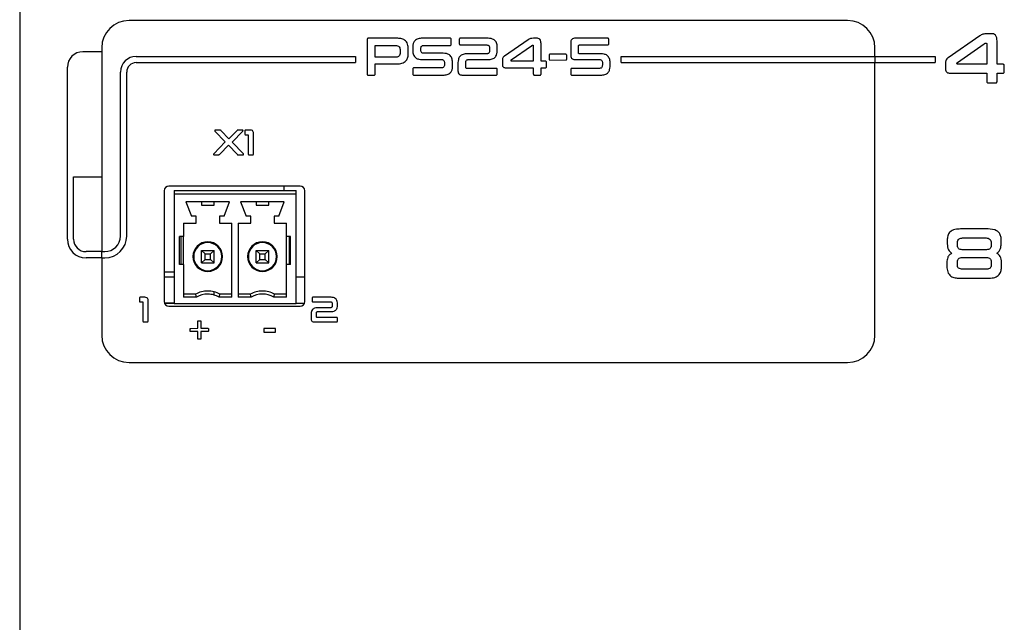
# Model space of a CAD drawing. Header units: millimetres. Extents: x -2 to 680, y -14 to 429.
# Tile 11 of 13: x 493 to 556, y 267 to 306. Entities that reach past the tile are written whole.
import ezdxf

# ---------------------------------------------------------------- set-up
doc = ezdxf.new("R2010")
doc.units = ezdxf.units.MM

msp = doc.modelspace()

# ---------------------------------------------------------------- linework, layer by layer
at = {"color": 7, "linetype": 'Continuous', "lineweight": 25}
for p, q in [((493.1783, 375.0476), (493.1783, 263.2476)), ((546.1802, 305.6476), (500.1802, 305.6476)), ((517.3275, 304.5107), (515.5209, 304.5112)), ((520.7242, 304.5107), (518.9448, 304.5112)), ((523.1632, 304.5107), (521.397, 304.5112)), ((526.2647, 304.5107), (526.068, 304.5112)), ((530.815, 304.5107), (528.7686, 304.5112)), ((554.6494, 304.6629), (552.6193, 303.2618)), ((555.3601, 304.7985), (555.098, 304.7991)), ((498.4302, 303.8976), (498.4302, 290.8476)), ((515.4186, 304.4106), (515.4191, 302.2231)), ((515.9385, 303.2973), (515.9385, 304.0065)), ((515.9818, 304.0477), (517.2237, 304.0482)), ((518.3445, 303.9655), (518.3449, 303.7148)), ((518.8644, 303.7384), (518.8644, 303.8557)), ((519.0414, 304.0477), (520.7246, 304.0482)), ((520.7991, 304.1212), (520.7993, 304.4379)), ((521.3234, 304.4397), (521.3236, 304.1508)), ((521.3968, 304.0789), (523.0834, 304.0793)), ((523.2595, 303.8731), (523.26, 303.7177)), ((523.7536, 303.7175), (523.7541, 303.9708)), ((525.7316, 304.4091), (524.2091, 303.3583)), ((524.6524, 303.1368), (525.9403, 304.0317)), ((526.0142, 304.0584), (526.0345, 304.0589)), ((526.0609, 304.0215), (526.0614, 303.0454)), ((526.5555, 303.0454), (526.5555, 304.1643)), ((528.4576, 304.235), (528.4581, 303.4187)), ((528.9522, 303.5911), (528.9522, 304.0034)), ((529.0184, 304.0789), (530.8152, 304.0793)), ((530.8884, 304.1504), (530.8887, 304.4398)), ((547.9302, 303.3476), (547.9302, 303.8976)), ((553.2104, 302.9665), (554.9277, 304.1597)), ((555.0262, 304.1954), (555.0532, 304.196)), ((555.0884, 304.1461), (555.0891, 302.8446)), ((555.7479, 302.8446), (555.7479, 304.3366)), ((498.4302, 303.6476), (497.2302, 303.6476)), ((500.6302, 303.3476), (514.6802, 303.3476)), ((514.6802, 303.3476), (514.6802, 302.9476)), ((517.2234, 303.2973), (515.9385, 303.2973)), ((517.5352, 303.7384), (517.5357, 303.6067)), ((518.0546, 303.5541), (518.0551, 303.8118)), ((520.2942, 303.5463), (519.0385, 303.5463)), ((523.0864, 303.5147), (521.8209, 303.5152)), ((527.0671, 303.4203), (527.0672, 303.178)), ((528.1395, 303.4806), (527.1277, 303.4811)), ((528.1999, 303.1777), (528.2001, 303.4205)), ((530.3913, 303.5147), (529.0189, 303.5152)), ((531.6802, 303.3476), (547.9302, 303.3476)), ((531.6802, 302.9476), (531.6802, 303.3476)), ((547.9302, 303.3476), (547.9302, 302.9476)), ((547.9302, 303.3476), (551.7802, 303.3476)), ((551.7802, 303.3476), (551.7802, 302.9476)), ((496.2302, 291.6476), (496.2302, 302.6476)), ((500.6302, 302.9476), (514.6802, 302.9476)), ((515.9385, 302.2229), (515.9385, 302.8654)), ((515.9385, 302.8654), (517.3277, 302.8654)), ((520.1906, 302.6125), (518.4264, 302.6125)), ((518.9378, 303.1451), (520.1941, 303.1456)), ((520.3677, 302.95), (520.3682, 302.8076)), ((520.8871, 302.6957), (520.8876, 302.9748)), ((521.2363, 302.9481), (521.2368, 302.4255)), ((521.7309, 302.6539), (521.7309, 302.9483)), ((523.6739, 302.5814), (521.7975, 302.5814)), ((521.9041, 303.1451), (523.17, 303.1456)), ((524.0776, 303.0823), (524.078, 302.8256)), ((524.293, 302.6188), (526.0614, 302.6193)), ((524.6325, 303.0687), (524.6326, 303.0692)), ((524.6326, 303.0692), (524.6326, 303.0896)), ((526.0614, 303.0454), (524.6595, 303.0454)), ((526.0614, 302.6193), (526.0614, 302.2218)), ((526.555, 302.2215), (526.5555, 302.6193)), ((526.8308, 303.0454), (526.5555, 303.0454)), ((526.5555, 302.6193), (526.8312, 302.6193)), ((526.9047, 302.6932), (526.9051, 302.9676)), ((527.1274, 303.1169), (528.1396, 303.1173)), ((530.3043, 302.5814), (528.5382, 302.5814)), ((528.7684, 303.1451), (530.3081, 303.1456)), ((530.4808, 302.9515), (530.4813, 302.7787)), ((530.975, 302.685), (530.9754, 302.9517)), ((531.6802, 302.9476), (547.9302, 302.9476)), ((547.9302, 285.4976), (547.9302, 302.9476)), ((547.9302, 302.9476), (551.7802, 302.9476)), ((552.444, 302.8939), (552.4445, 302.5516)), ((553.1839, 302.8758), (553.1841, 302.8764)), ((553.1841, 302.8764), (553.1841, 302.9036)), ((555.0891, 302.8446), (553.2199, 302.8446)), ((556.1149, 302.8446), (555.7479, 302.8446)), ((556.2135, 302.3751), (556.2141, 302.7409)), ((499.6302, 291.8476), (499.6302, 302.3476)), ((500.0302, 291.8476), (500.0302, 302.3476)), ((515.4969, 302.149), (515.8638, 302.1495)), ((518.3479, 302.5391), (518.3483, 302.2228)), ((518.4262, 302.1495), (520.2878, 302.1495)), ((521.5471, 302.1495), (523.674, 302.1495)), ((523.7507, 302.2205), (523.7508, 302.51)), ((526.1377, 302.149), (526.4821, 302.1495)), ((528.461, 302.5099), (528.4614, 302.2209)), ((528.5379, 302.1495), (530.3847, 302.1495)), ((552.7312, 302.2759), (555.0891, 302.2766)), ((555.0891, 302.2766), (555.0891, 301.7465)), ((555.7472, 301.7461), (555.7479, 302.2766)), ((555.7479, 302.2766), (556.1154, 302.2766)), ((555.1909, 301.6495), (555.65, 301.6502)), ((505.6735, 298.5647), (506.3392, 297.8766)), ((506.0029, 298.623), (505.696, 298.6233)), ((506.5633, 298.0701), (506.0747, 298.5919)), ((507.0807, 298.5919), (506.5633, 298.0701)), ((506.7784, 297.8654), (507.4665, 298.5649)), ((507.4438, 298.623), (507.1527, 298.6233)), ((507.5868, 298.5757), (507.5871, 298.383)), ((507.6384, 298.3351), (507.7664, 298.3354)), ((507.9367, 298.623), (507.6386, 298.6233)), ((507.8131, 298.2874), (507.8134, 297.0988)), ((508.1429, 297.0985), (508.1429, 298.4393)), ((506.3392, 297.8766), (505.6018, 297.1073)), ((505.987, 297.0803), (506.5431, 297.6629)), ((506.5431, 297.6629), (507.0967, 297.0804)), ((507.4976, 297.1072), (506.7784, 297.8654)), ((505.622, 297.0485), (505.9134, 297.0489)), ((507.1682, 297.0485), (507.4754, 297.0489)), ((507.8627, 297.0485), (508.0935, 297.0489)), ((496.6302, 291.6476), (496.6302, 295.6476)), ((496.6302, 295.6476), (498.4302, 295.6476)), ((511.1302, 295.0476), (502.7302, 295.0476)), ((510.0783, 295.0476), (510.0783, 294.768)), ((502.4302, 294.7476), (502.4302, 287.6476)), ((503.0683, 294.768), (510.8683, 294.768)), ((503.0683, 294.768), (503.0683, 294.528)), ((503.0683, 294.528), (503.0683, 287.528)), ((510.8683, 294.528), (503.0683, 294.528)), ((510.8683, 294.528), (510.8683, 294.768)), ((510.8683, 287.528), (510.8683, 294.528)), ((511.4302, 287.6476), (511.4302, 294.7476)), ((506.6183, 294.028), (503.8183, 294.028)), ((503.8183, 294.028), (504.1683, 293.128)), ((504.8183, 294.028), (504.8183, 293.828)), ((504.8183, 293.828), (505.6183, 293.828)), ((505.6183, 293.828), (505.6183, 294.028)), ((506.2683, 293.128), (506.6183, 294.028)), ((510.1183, 294.028), (507.3183, 294.028)), ((507.3183, 294.028), (507.6683, 293.128)), ((508.3183, 294.028), (508.3183, 293.828)), ((508.3183, 293.828), (509.1183, 293.828)), ((509.1183, 293.828), (509.1183, 294.028)), ((509.7683, 293.128), (510.1183, 294.028)), ((504.4683, 293.128), (504.1683, 293.128)), ((504.4683, 292.678), (504.4683, 293.128)), ((505.9683, 293.128), (505.9683, 292.678)), ((506.2683, 293.128), (505.9683, 293.128)), ((507.9683, 293.128), (507.6683, 293.128)), ((507.9683, 292.678), (507.9683, 293.128)), ((509.4683, 293.128), (509.4683, 292.678)), ((509.7683, 293.128), (509.4683, 293.128)), ((503.6683, 292.678), (504.4683, 292.678)), ((503.6683, 292.678), (503.6683, 291.828)), ((505.9683, 292.678), (506.7683, 292.678)), ((506.7683, 287.928), (506.7683, 292.678)), ((507.1683, 292.678), (507.9683, 292.678)), ((507.1683, 292.678), (507.1683, 287.928)), ((509.4683, 292.678), (510.2683, 292.678)), ((510.2683, 291.828), (510.2683, 292.678)), ((555.1721, 292.2985), (553.4154, 292.2991)), ((503.6683, 291.828), (503.4183, 291.828)), ((503.4183, 290.028), (503.4183, 291.828)), ((503.4993, 291.828), (503.4993, 290.028)), ((503.6683, 290.028), (503.6683, 291.828)), ((510.5183, 291.828), (510.2683, 291.828)), ((510.2683, 290.028), (510.2683, 291.828)), ((510.4372, 291.828), (510.4372, 290.028)), ((510.5183, 290.028), (510.5183, 291.828)), ((552.5607, 291.5676), (552.5613, 291.3429)), ((553.2163, 291.2486), (553.2168, 291.4227)), ((553.5431, 291.7226), (555.0442, 291.7233)), ((555.3705, 291.4224), (555.3708, 291.2489)), ((556.0157, 291.3426), (556.0162, 291.5683)), ((498.4302, 290.8476), (497.4302, 290.8476)), ((498.4302, 290.8476), (498.6302, 290.8476)), ((498.4302, 290.4476), (498.4302, 290.8476)), ((504.8183, 290.128), (504.8183, 290.928)), ((504.8183, 290.928), (505.0433, 290.703)), ((504.8183, 290.928), (505.6183, 290.928)), ((505.0433, 290.353), (505.0433, 290.703)), ((505.0433, 290.703), (505.3933, 290.703)), ((505.3933, 290.703), (505.6183, 290.928)), ((505.3933, 290.353), (505.3933, 290.703)), ((505.6183, 290.128), (505.6183, 290.928)), ((508.3183, 290.128), (508.3183, 290.928)), ((508.3183, 290.928), (508.5433, 290.703)), ((508.3183, 290.928), (509.1183, 290.928)), ((508.5433, 290.353), (508.5433, 290.703)), ((508.5433, 290.703), (508.8933, 290.703)), ((508.8933, 290.703), (509.1183, 290.928)), ((508.8933, 290.353), (508.8933, 290.703)), ((509.1183, 290.128), (509.1183, 290.928)), ((554.995, 290.9665), (553.592, 290.9672)), ((498.4302, 290.4476), (497.4302, 290.4476)), ((498.4302, 290.4476), (498.4302, 285.4976)), ((498.4302, 290.4476), (498.6302, 290.4476)), ((503.6683, 290.028), (503.4183, 290.028)), ((503.6683, 290.028), (503.6683, 287.928)), ((504.3183, 290.528), (504.2683, 290.528)), ((505.0433, 290.353), (504.8183, 290.128)), ((504.8183, 290.128), (505.6183, 290.128)), ((505.0433, 290.353), (505.3933, 290.353)), ((505.6183, 290.128), (505.3933, 290.353)), ((506.1683, 290.528), (506.1183, 290.528)), ((507.8183, 290.528), (507.7683, 290.528)), ((508.5433, 290.353), (508.3183, 290.128)), ((508.3183, 290.128), (509.1183, 290.128)), ((508.5433, 290.353), (508.8933, 290.353)), ((509.1183, 290.128), (508.8933, 290.353)), ((509.6183, 290.528), (509.6683, 290.528)), ((510.5183, 290.028), (510.2683, 290.028)), ((510.2683, 287.928), (510.2683, 290.028)), ((552.5386, 290.1715), (552.5389, 289.9105)), ((553.2124, 290.0003), (553.2124, 290.1986)), ((553.5917, 290.4815), (554.9956, 290.4821)), ((555.3789, 290.1981), (555.3796, 290.0005)), ((556.0378, 289.9102), (556.0384, 290.1716)), ((503.0683, 289.528), (502.4302, 289.528)), ((555.0482, 289.726), (553.539, 289.726)), ((503.0683, 289.208), (502.4302, 289.208)), ((511.4302, 289.208), (510.8683, 289.208)), ((553.3356, 289.1502), (555.2516, 289.1502)), ((504.4437, 288.128), (503.6683, 288.128)), ((506.7683, 288.128), (505.9929, 288.128)), ((507.9437, 288.128), (507.1683, 288.128)), ((510.2683, 288.128), (509.4929, 288.128)), ((500.8408, 287.8757), (500.841, 287.683)), ((500.8923, 287.6351), (501.0203, 287.6354)), ((501.1906, 287.923), (500.8926, 287.9233)), ((501.0671, 287.5874), (501.0674, 286.3988)), ((501.3968, 286.3985), (501.3968, 287.7393)), ((503.0683, 287.558), (502.4439, 287.558)), ((503.0683, 287.528), (502.4551, 287.528)), ((503.0683, 287.528), (510.8683, 287.528)), ((504.4972, 287.9281), (503.6683, 287.9281)), ((506.7683, 287.928), (505.9394, 287.928)), ((507.9972, 287.928), (507.1683, 287.928)), ((510.2683, 287.928), (509.4394, 287.928)), ((511.4054, 287.528), (510.8683, 287.528)), ((511.8988, 287.8757), (511.899, 287.683)), ((511.9478, 287.6351), (513.0722, 287.6354)), ((513.1254, 287.923), (511.948, 287.9233)), ((513.1896, 287.4979), (513.1899, 287.3943)), ((513.519, 287.3942), (513.5193, 287.5631)), ((502.7302, 287.3476), (511.1302, 287.3476)), ((511.8408, 286.8813), (511.8411, 286.5329)), ((512.1705, 286.6851), (512.1705, 286.8814)), ((513.0742, 287.259), (512.2305, 287.2593)), ((512.286, 287.0126), (513.13, 287.0129)), ((501.1167, 286.3485), (501.3475, 286.3489)), ((504.5778, 285.9386), (504.5778, 286.376)), ((504.6164, 286.4155), (504.7443, 286.4158)), ((504.783, 286.3759), (504.7827, 285.9386)), ((512.048, 286.3489), (513.4659, 286.3489)), ((513.4659, 286.6368), (512.215, 286.6368)), ((513.5171, 286.3962), (513.5171, 286.5892)), ((504.0918, 285.7719), (504.0915, 285.9001)), ((504.5778, 285.7336), (504.1318, 285.7336)), ((504.132, 285.9382), (504.5778, 285.9386)), ((504.5778, 285.2768), (504.5778, 285.7336)), ((504.7827, 285.9386), (505.2264, 285.9386)), ((504.7827, 285.7336), (504.7827, 285.2769)), ((505.2266, 285.7333), (504.7827, 285.7336)), ((505.2671, 285.9), (505.2668, 285.7721)), ((508.8041, 285.8961), (508.8041, 285.7345)), ((508.8443, 285.6938), (509.5191, 285.6941)), ((509.5191, 285.9363), (508.8445, 285.9366)), ((509.5593, 285.7343), (509.5594, 285.8962)), ((504.7444, 285.2353), (504.6162, 285.2356)), ((500.1802, 283.7476), (546.1802, 283.7476))]:
    msp.add_line(p, q, dxfattribs=at)
for centre, radius, start, end in [((500.1802, 303.8976), 1.75, 90, 180), ((546.1802, 303.8976), 1.75, 0, 90), ((497.2302, 302.6476), 1, 90, 180), ((500.6302, 302.3476), 1, 90, 180), ((500.6302, 302.3476), 0.6, 90, 180), ((502.7302, 294.7476), 0.3, 90, 180), ((511.1302, 294.7476), 0.3, 0, 90), ((497.4302, 291.6476), 1.2, 180, 270), ((497.4302, 291.6476), 0.8, 180, 270), ((498.6302, 291.8476), 1.4, 270, 0), ((498.6302, 291.8476), 1, 270, 0), ((505.2183, 290.528), 0.95, 0, 180), ((505.2183, 290.528), 0.9, 0, 180), ((508.7183, 290.528), 0.95, 0, 180), ((508.7183, 290.528), 0.9, 0, 180), ((505.2183, 290.528), 0.95, 180, 0), ((505.2183, 290.528), 0.9, 180, 0), ((508.7183, 290.528), 0.95, 180, 0), ((508.7183, 290.528), 0.9, 180, 0), ((505.2183, 286.7281), 1.6, 90, 118.955514), ((505.2183, 286.7281), 1.4, 90, 121.002809), ((505.2183, 286.7281), 1.6, 75.522764, 90), ((505.2183, 286.7281), 1.4, 73.398734, 90), ((505.2183, 286.728), 1.6, 61.045041, 75.522518), ((508.7183, 286.728), 1.6, 90, 118.955026), ((508.7183, 286.728), 1.4, 90, 121.002716), ((508.7183, 286.728), 1.6, 61.045041, 90), ((508.7183, 286.728), 1.4, 58.997299, 90), ((502.7302, 287.6476), 0.3, 180, 270), ((505.2183, 286.728), 1.4, 58.997299, 73.398478), ((511.1302, 287.6476), 0.3, 270, 0), ((500.1802, 285.4976), 1.75, 180, 270), ((546.1802, 285.4976), 1.75, 270, 0)]:
    msp.add_arc(centre, radius, start, end, dxfattribs=at)
for points, knots in [([(515.5209, 304.5112), (515.5055, 304.5102), (515.4749, 304.5082), (515.4369, 304.4838), (515.4202, 304.4467), (515.4191, 304.4226), (515.4186, 304.4106)], [0, 0, 0, 0, 0.2808352, 0.5588574, 0.7791033, 1, 1, 1, 1]), ([(518.0551, 303.8118), (518.0498, 303.9211), (518.0392, 304.1384), (517.8521, 304.4029), (517.5828, 304.5), (517.4127, 304.5072), (517.3275, 304.5107)], [0, 0, 0, 0, 0.28078, 0.5583953, 0.7786936, 1, 1, 1, 1]), ([(518.9448, 304.5112), (518.8584, 304.5059), (518.6864, 304.4954), (518.4695, 304.3686), (518.3584, 304.1687), (518.3491, 304.0333), (518.3445, 303.9655)], [0, 0, 0, 0, 0.2810234, 0.5594518, 0.7793847, 1, 1, 1, 1]), ([(520.7993, 304.4379), (520.7987, 304.4492), (520.7973, 304.4716), (520.7787, 304.4997), (520.7505, 304.5092), (520.7329, 304.5102), (520.7242, 304.5107)], [0, 0, 0, 0, 0.280453, 0.5582262, 0.7794171, 1, 1, 1, 1]), ([(521.397, 304.5112), (521.386, 304.5107), (521.364, 304.5098), (521.3361, 304.4927), (521.3246, 304.4657), (521.3238, 304.4484), (521.3234, 304.4397)], [0, 0, 0, 0, 0.2804045, 0.5589546, 0.7791034, 1, 1, 1, 1]), ([(523.7541, 303.9708), (523.747, 304.0565), (523.7328, 304.2273), (523.572, 304.4221), (523.3634, 304.4996), (523.23, 304.507), (523.1632, 304.5107)], [0, 0, 0, 0, 0.2801527, 0.5584668, 0.7788497, 1, 1, 1, 1]), ([(526.068, 304.5112), (526.0002, 304.5079), (525.8788, 304.5021), (525.7766, 304.4375), (525.7316, 304.4091)], [0, 0, 0, 0, 0.5595194, 1, 1, 1, 1]), ([(526.5555, 304.1643), (526.5541, 304.2133), (526.5514, 304.3106), (526.4995, 304.4465), (526.3809, 304.5085), (526.3035, 304.51), (526.2647, 304.5107)], [0, 0, 0, 0, 0.2814416, 0.5593997, 0.7789768, 1, 1, 1, 1]), ([(528.7686, 304.5112), (528.7238, 304.5096), (528.6347, 304.5063), (528.5151, 304.4491), (528.4616, 304.3409), (528.459, 304.2703), (528.4576, 304.235)], [0, 0, 0, 0, 0.2812293, 0.5590342, 0.7789782, 1, 1, 1, 1]), ([(530.8887, 304.4398), (530.888, 304.4508), (530.8868, 304.4728), (530.8681, 304.4998), (530.8408, 304.51), (530.8236, 304.5105), (530.815, 304.5107)], [0, 0, 0, 0, 0.2803256, 0.5588253, 0.7790269, 1, 1, 1, 1]), ([(555.098, 304.7991), (555.0074, 304.7947), (554.8456, 304.7869), (554.7094, 304.7008), (554.6494, 304.6629)], [0, 0, 0, 0, 0.55951944, 1, 1, 1, 1]), ([(555.7479, 304.3366), (555.7461, 304.4019), (555.7425, 304.5316), (555.6732, 304.7128), (555.515, 304.7954), (555.4119, 304.7975), (555.3601, 304.7985)], [0, 0, 0, 0, 0.2814416, 0.5593997, 0.7789768, 1, 1, 1, 1]), ([(515.9385, 304.0065), (515.9388, 304.0131), (515.9393, 304.0261), (515.9498, 304.0427), (515.9664, 304.048), (515.9767, 304.0478), (515.9818, 304.0477)], [0, 0, 0, 0, 0.2805009, 0.5582455, 0.7791147, 1, 1, 1, 1]), ([(517.2237, 304.0482), (517.2713, 304.0463), (517.366, 304.0425), (517.4867, 303.9682), (517.5317, 303.8502), (517.534, 303.7757), (517.5352, 303.7384)], [0, 0, 0, 0, 0.2811334, 0.5582939, 0.7787519, 1, 1, 1, 1]), ([(518.8644, 303.8557), (518.865, 303.8838), (518.8661, 303.9398), (518.9087, 304.0107), (518.9757, 304.0424), (519.0195, 304.0459), (519.0414, 304.0477)], [0, 0, 0, 0, 0.28074318, 0.55884679, 0.77898187, 1, 1, 1, 1]), ([(520.7246, 304.0482), (520.7359, 304.0486), (520.7583, 304.0493), (520.7867, 304.0671), (520.7977, 304.0948), (520.7986, 304.1124), (520.7991, 304.1212)], [0, 0, 0, 0, 0.2803544, 0.5587472, 0.77928, 1, 1, 1, 1]), ([(521.3236, 304.1508), (521.324, 304.1397), (521.3247, 304.1175), (521.3436, 304.0904), (521.3708, 304.0801), (521.3881, 304.0793), (521.3968, 304.0789)], [0, 0, 0, 0, 0.280362, 0.5588003, 0.7791083, 1, 1, 1, 1]), ([(523.0834, 304.0793), (523.1128, 304.0772), (523.1712, 304.0728), (523.2525, 303.9959), (523.2569, 303.9198), (523.2595, 303.8731)], [0, 0, 0, 0, 0.2815358, 0.5601904, 1, 1, 1, 1]), ([(525.9403, 304.0317), (525.953, 304.0401), (525.9755, 304.0551), (526.0024, 304.0574), (526.0142, 304.0584)], [0, 0, 0, 0, 0.5604269, 1, 1, 1, 1]), ([(526.0345, 304.0589), (526.0389, 304.0586), (526.0456, 304.0581), (526.0526, 304.0525), (526.0599, 304.0416), (526.0605, 304.0304), (526.0609, 304.0215)], [0, 0, 0, 0, 0.24909974, 0.37531911, 0.50150375, 1, 1, 1, 1]), ([(528.9522, 304.0034), (528.9525, 304.0141), (528.953, 304.0356), (528.9674, 304.064), (528.993, 304.0772), (529.0099, 304.0783), (529.0184, 304.0789)], [0, 0, 0, 0, 0.2803492, 0.5592347, 0.7791312, 1, 1, 1, 1]), ([(530.8152, 304.0793), (530.8262, 304.0797), (530.8482, 304.0803), (530.8758, 304.0977), (530.8872, 304.1245), (530.888, 304.1417), (530.8884, 304.1504)], [0, 0, 0, 0, 0.2803667, 0.5589778, 0.7790691, 1, 1, 1, 1]), ([(554.9277, 304.1597), (554.9445, 304.1709), (554.9746, 304.1909), (555.0104, 304.194), (555.0262, 304.1954)], [0, 0, 0, 0, 0.5604269, 1, 1, 1, 1]), ([(555.0532, 304.196), (555.0591, 304.1956), (555.068, 304.195), (555.0773, 304.1875), (555.0871, 304.1729), (555.0878, 304.158), (555.0884, 304.1461)], [0, 0, 0, 0, 0.2490997, 0.3753191, 0.5015037, 1, 1, 1, 1]), ([(517.5357, 303.6067), (517.5339, 303.559), (517.5303, 303.4641), (517.454, 303.3438), (517.335, 303.3019), (517.2607, 303.2988), (517.2234, 303.2973)], [0, 0, 0, 0, 0.2811236, 0.5586855, 0.7788512, 1, 1, 1, 1]), ([(517.3277, 302.8654), (517.4358, 302.8697), (517.6508, 302.8783), (517.9269, 303.0382), (518.044, 303.3002), (518.051, 303.4693), (518.0546, 303.5541)], [0, 0, 0, 0, 0.2811679, 0.5590197, 0.7789455, 1, 1, 1, 1]), ([(518.3449, 303.7148), (518.3509, 303.6265), (518.3627, 303.4508), (518.5189, 303.244), (518.7314, 303.156), (518.8689, 303.1487), (518.9378, 303.1451)], [0, 0, 0, 0, 0.2804696, 0.5585574, 0.7788458, 1, 1, 1, 1]), ([(519.0385, 303.5463), (519.0105, 303.5482), (518.9547, 303.5519), (518.8906, 303.6044), (518.8671, 303.6731), (518.8653, 303.7166), (518.8644, 303.7384)], [0, 0, 0, 0, 0.2803444, 0.558328, 0.778955, 1, 1, 1, 1]), ([(520.8876, 302.9748), (520.8814, 303.0632), (520.8692, 303.2392), (520.7139, 303.447), (520.5009, 303.5353), (520.3632, 303.5426), (520.2942, 303.5463)], [0, 0, 0, 0, 0.2806113, 0.5586355, 0.7788737, 1, 1, 1, 1]), ([(521.8209, 303.5152), (521.7338, 303.5095), (521.5605, 303.4981), (521.345, 303.3608), (521.2485, 303.1524), (521.2404, 303.0163), (521.2363, 302.9481)], [0, 0, 0, 0, 0.28086957, 0.55912323, 0.77903886, 1, 1, 1, 1]), ([(523.26, 303.7177), (523.2589, 303.6891), (523.2568, 303.6322), (523.2207, 303.5566), (523.1538, 303.5191), (523.1089, 303.5162), (523.0864, 303.5147)], [0, 0, 0, 0, 0.28093243, 0.55949197, 0.77937663, 1, 1, 1, 1]), ([(523.17, 303.1456), (523.2575, 303.1511), (523.4316, 303.162), (523.6469, 303.3024), (523.7416, 303.5124), (523.7496, 303.649), (523.7536, 303.7175)], [0, 0, 0, 0, 0.2807884, 0.5589785, 0.7789705, 1, 1, 1, 1]), ([(524.2091, 303.3583), (524.185, 303.3401), (524.1369, 303.3039), (524.0829, 303.2075), (524.0796, 303.1298), (524.0776, 303.0823)], [0, 0, 0, 0, 0.2806085, 0.5602661, 1, 1, 1, 1]), ([(527.1277, 303.4811), (527.1186, 303.4804), (527.1004, 303.4789), (527.0776, 303.4643), (527.0685, 303.4418), (527.0676, 303.4275), (527.0671, 303.4203)], [0, 0, 0, 0, 0.2803605, 0.5587533, 0.7792981, 1, 1, 1, 1]), ([(528.2001, 303.4205), (528.1994, 303.4296), (528.1981, 303.4477), (528.1833, 303.4703), (528.1609, 303.4793), (528.1467, 303.4802), (528.1395, 303.4806)], [0, 0, 0, 0, 0.2803326, 0.5587631, 0.7792767, 1, 1, 1, 1]), ([(528.4581, 303.4187), (528.4597, 303.3733), (528.4627, 303.283), (528.5765, 303.1512), (528.6955, 303.1474), (528.7684, 303.1451)], [0, 0, 0, 0, 0.2817093, 0.5596714, 1, 1, 1, 1]), ([(529.0189, 303.5152), (529.0078, 303.5156), (528.9858, 303.5166), (528.9542, 303.5447), (528.953, 303.5735), (528.9522, 303.5911)], [0, 0, 0, 0, 0.2811415, 0.5610688, 1, 1, 1, 1]), ([(530.9754, 302.9517), (530.9696, 303.0388), (530.9579, 303.2122), (530.8049, 303.4173), (530.595, 303.504), (530.4593, 303.5111), (530.3913, 303.5147)], [0, 0, 0, 0, 0.2805825, 0.5587273, 0.7789124, 1, 1, 1, 1]), ([(552.6193, 303.2618), (552.5872, 303.2376), (552.5231, 303.1893), (552.4511, 303.0608), (552.4467, 302.9572), (552.444, 302.8939)], [0, 0, 0, 0, 0.2806085, 0.5602661, 1, 1, 1, 1]), ([(518.4264, 302.6125), (518.4149, 302.612), (518.392, 302.6111), (518.3627, 302.5938), (518.35, 302.566), (518.3486, 302.5481), (518.3479, 302.5391)], [0, 0, 0, 0, 0.2803741, 0.55898, 0.7792931, 1, 1, 1, 1]), ([(520.3682, 302.8076), (520.3676, 302.7792), (520.3666, 302.7227), (520.3242, 302.6508), (520.257, 302.6181), (520.2128, 302.6144), (520.1906, 302.6125)], [0, 0, 0, 0, 0.2808672, 0.5590636, 0.779161, 1, 1, 1, 1]), ([(520.1941, 303.1456), (520.2223, 303.1435), (520.2785, 303.1393), (520.3421, 303.0852), (520.365, 303.0158), (520.3668, 302.972), (520.3677, 302.95)], [0, 0, 0, 0, 0.2802675, 0.558338, 0.7790026, 1, 1, 1, 1]), ([(520.2878, 302.1495), (520.3743, 302.1546), (520.5463, 302.1648), (520.7631, 302.2922), (520.8738, 302.4923), (520.8827, 302.6278), (520.8871, 302.6957)], [0, 0, 0, 0, 0.2809526, 0.5593692, 0.7793489, 1, 1, 1, 1]), ([(521.7309, 302.9483), (521.7318, 302.9764), (521.7336, 303.0325), (521.7714, 303.1059), (521.8376, 303.1417), (521.8819, 303.1439), (521.9041, 303.1451)], [0, 0, 0, 0, 0.2809042, 0.5594152, 0.7792352, 1, 1, 1, 1]), ([(521.7975, 302.5814), (521.7868, 302.5819), (521.7655, 302.5829), (521.7404, 302.6024), (521.7316, 302.6289), (521.7311, 302.6455), (521.7309, 302.6539)], [0, 0, 0, 0, 0.2802754, 0.5587017, 0.779138, 1, 1, 1, 1]), ([(523.7508, 302.51), (523.7499, 302.5212), (523.748, 302.5435), (523.7281, 302.5705), (523.7002, 302.5799), (523.6826, 302.5809), (523.6739, 302.5814)], [0, 0, 0, 0, 0.2803609, 0.5583966, 0.7793876, 1, 1, 1, 1]), ([(524.078, 302.8256), (524.0806, 302.7938), (524.0858, 302.7305), (524.1422, 302.6562), (524.2186, 302.6239), (524.2682, 302.6205), (524.293, 302.6188)], [0, 0, 0, 0, 0.2800192, 0.5587421, 0.7790616, 1, 1, 1, 1]), ([(524.6595, 303.0454), (524.6558, 303.0457), (524.6483, 303.0463), (524.6391, 303.0518), (524.6332, 303.0598), (524.6327, 303.0657), (524.6325, 303.0687)], [0, 0, 0, 0, 0.2803815, 0.5601561, 0.7789061, 1, 1, 1, 1]), ([(524.6326, 303.0896), (524.633, 303.0999), (524.6336, 303.1184), (524.6467, 303.1312), (524.6524, 303.1368)], [0, 0, 0, 0, 0.5593252, 1, 1, 1, 1]), ([(526.9051, 302.9676), (526.9044, 302.979), (526.903, 303.0019), (526.8855, 303.031), (526.8577, 303.0433), (526.8398, 303.0447), (526.8308, 303.0454)], [0, 0, 0, 0, 0.2803387, 0.5589015, 0.7792477, 1, 1, 1, 1]), ([(526.8312, 302.6193), (526.8425, 302.6196), (526.865, 302.6203), (526.8925, 302.6393), (526.9035, 302.6669), (526.9043, 302.6844), (526.9047, 302.6932)], [0, 0, 0, 0, 0.280247, 0.5590051, 0.7791027, 1, 1, 1, 1]), ([(527.0672, 303.178), (527.0677, 303.1688), (527.0688, 303.1505), (527.0836, 303.1278), (527.1059, 303.1181), (527.1203, 303.1173), (527.1274, 303.1169)], [0, 0, 0, 0, 0.2802825, 0.5590751, 0.7791056, 1, 1, 1, 1]), ([(528.1396, 303.1173), (528.1488, 303.1177), (528.1671, 303.1183), (528.1893, 303.134), (528.1985, 303.1562), (528.1994, 303.1705), (528.1999, 303.1777)], [0, 0, 0, 0, 0.28022359, 0.55912549, 0.77914999, 1, 1, 1, 1]), ([(528.5382, 302.5814), (528.527, 302.5809), (528.5046, 302.5798), (528.4759, 302.5632), (528.463, 302.5363), (528.4617, 302.5187), (528.461, 302.5099)], [0, 0, 0, 0, 0.2803481, 0.5591313, 0.7791308, 1, 1, 1, 1]), ([(530.4813, 302.7787), (530.4798, 302.7504), (530.4767, 302.694), (530.4384, 302.6201), (530.3711, 302.5853), (530.3266, 302.5827), (530.3043, 302.5814)], [0, 0, 0, 0, 0.2807484, 0.5594083, 0.7790414, 1, 1, 1, 1]), ([(530.3081, 303.1456), (530.3362, 303.1435), (530.3921, 303.1394), (530.456, 303.0863), (530.4791, 303.0171), (530.4802, 302.9734), (530.4808, 302.9515)], [0, 0, 0, 0, 0.280526, 0.5580814, 0.7787996, 1, 1, 1, 1]), ([(530.3847, 302.1495), (530.4696, 302.1544), (530.6387, 302.1642), (530.8529, 302.2881), (530.9615, 302.4851), (530.9705, 302.6183), (530.975, 302.685)], [0, 0, 0, 0, 0.2809579, 0.5594717, 0.7793535, 1, 1, 1, 1]), ([(553.2199, 302.8446), (553.2149, 302.8451), (553.205, 302.8459), (553.1927, 302.8533), (553.1848, 302.8639), (553.1842, 302.8718), (553.1839, 302.8758)], [0, 0, 0, 0, 0.2803815, 0.5601561, 0.7789061, 1, 1, 1, 1]), ([(553.1841, 302.9036), (553.1845, 302.9174), (553.1854, 302.942), (553.2028, 302.959), (553.2104, 302.9665)], [0, 0, 0, 0, 0.5593252, 1, 1, 1, 1]), ([(556.2141, 302.7409), (556.2131, 302.7562), (556.2112, 302.7867), (556.188, 302.8255), (556.1508, 302.8419), (556.1269, 302.8437), (556.1149, 302.8446)], [0, 0, 0, 0, 0.2803387, 0.5589015, 0.7792477, 1, 1, 1, 1]), ([(515.4191, 302.2231), (515.4197, 302.2115), (515.4209, 302.1884), (515.4416, 302.1611), (515.4698, 302.1501), (515.4878, 302.1494), (515.4969, 302.149)], [0, 0, 0, 0, 0.2801891, 0.5590908, 0.7789663, 1, 1, 1, 1]), ([(515.8638, 302.1495), (515.8752, 302.1498), (515.8979, 302.1503), (515.9254, 302.1692), (515.9375, 302.1964), (515.9382, 302.2141), (515.9385, 302.2229)], [0, 0, 0, 0, 0.2802461, 0.5593832, 0.7788472, 1, 1, 1, 1]), ([(518.3483, 302.2228), (518.349, 302.2112), (518.3503, 302.1882), (518.3709, 302.161), (518.3992, 302.1507), (518.4172, 302.1499), (518.4262, 302.1495)], [0, 0, 0, 0, 0.28023808, 0.558842, 0.77910835, 1, 1, 1, 1]), ([(521.2368, 302.4255), (521.2385, 302.38), (521.2418, 302.2896), (521.3543, 302.1561), (521.4738, 302.152), (521.5471, 302.1495)], [0, 0, 0, 0, 0.2816564, 0.5598839, 1, 1, 1, 1]), ([(523.674, 302.1495), (523.6852, 302.1499), (523.7076, 302.1506), (523.736, 302.1675), (523.7487, 302.1942), (523.7501, 302.2117), (523.7507, 302.2205)], [0, 0, 0, 0, 0.28030524, 0.55927333, 0.77908821, 1, 1, 1, 1]), ([(526.0614, 302.2218), (526.062, 302.2104), (526.0632, 302.1877), (526.0836, 302.161), (526.1112, 302.1502), (526.1289, 302.1494), (526.1377, 302.149)], [0, 0, 0, 0, 0.2802209, 0.559136, 0.7790428, 1, 1, 1, 1]), ([(526.4821, 302.1495), (526.4932, 302.1499), (526.5153, 302.1505), (526.5429, 302.1684), (526.5538, 302.1955), (526.5546, 302.2128), (526.555, 302.2215)], [0, 0, 0, 0, 0.2803517, 0.5588959, 0.779132, 1, 1, 1, 1]), ([(528.4614, 302.2209), (528.4621, 302.2096), (528.4633, 302.187), (528.484, 302.1609), (528.5114, 302.1502), (528.529, 302.1497), (528.5379, 302.1495)], [0, 0, 0, 0, 0.2801529, 0.5592974, 0.778883, 1, 1, 1, 1]), ([(552.4445, 302.5516), (552.448, 302.5093), (552.4549, 302.4248), (552.5302, 302.3257), (552.6321, 302.2826), (552.6981, 302.2782), (552.7312, 302.2759)], [0, 0, 0, 0, 0.2800192, 0.5587421, 0.7790616, 1, 1, 1, 1]), ([(556.1154, 302.2766), (556.1305, 302.277), (556.1606, 302.2778), (556.1972, 302.3033), (556.2119, 302.3399), (556.2129, 302.3634), (556.2135, 302.3751)], [0, 0, 0, 0, 0.280247, 0.5590051, 0.7791027, 1, 1, 1, 1]), ([(555.0891, 301.7465), (555.0899, 301.7313), (555.0915, 301.7011), (555.1186, 301.6655), (555.1555, 301.6511), (555.179, 301.65), (555.1909, 301.6495)], [0, 0, 0, 0, 0.28022094, 0.55913596, 0.77904281, 1, 1, 1, 1]), ([(555.65, 301.6502), (555.6648, 301.6506), (555.6942, 301.6515), (555.7311, 301.6753), (555.7456, 301.7115), (555.7467, 301.7346), (555.7472, 301.7461)], [0, 0, 0, 0, 0.2803517, 0.5588959, 0.779132, 1, 1, 1, 1]), ([(505.696, 298.6233), (505.6891, 298.6225), (505.6787, 298.6213), (505.6672, 298.6129), (505.6612, 298.6002), (505.6619, 298.5819), (505.6696, 298.5704), (505.6735, 298.5647)], [0, 0, 0, 0, 0.2499686, 0.3748996, 0.4997117, 0.7496393, 1, 1, 1, 1]), ([(506.0747, 298.5919), (506.0697, 298.5976), (506.0595, 298.609), (506.0344, 298.621), (506.0149, 298.6223), (506.0029, 298.623)], [0, 0, 0, 0, 0.279936, 0.560606, 1, 1, 1, 1]), ([(507.1527, 298.6233), (507.137, 298.6222), (507.109, 298.6201), (507.0893, 298.6005), (507.0807, 298.5919)], [0, 0, 0, 0, 0.5608332, 1, 1, 1, 1]), ([(507.4665, 298.5649), (507.4708, 298.5705), (507.4794, 298.5817), (507.4795, 298.6003), (507.4733, 298.6131), (507.4613, 298.621), (507.4508, 298.6222), (507.4438, 298.623)], [0, 0, 0, 0, 0.2498385, 0.4987194, 0.6235441, 0.7497657, 1, 1, 1, 1]), ([(507.6386, 298.6233), (507.6311, 298.623), (507.6161, 298.6224), (507.5969, 298.6114), (507.5881, 298.5934), (507.5873, 298.5816), (507.5868, 298.5757)], [0, 0, 0, 0, 0.2803825, 0.559143, 0.7791412, 1, 1, 1, 1]), ([(507.5871, 298.383), (507.5875, 298.3755), (507.5884, 298.3604), (507.6021, 298.3426), (507.6207, 298.336), (507.6325, 298.3354), (507.6384, 298.3351)], [0, 0, 0, 0, 0.2802555, 0.5588573, 0.7791338, 1, 1, 1, 1]), ([(507.7664, 298.3354), (507.7736, 298.335), (507.788, 298.334), (507.8059, 298.3223), (507.8128, 298.3044), (507.813, 298.2931), (507.8131, 298.2874)], [0, 0, 0, 0, 0.2803708, 0.5589203, 0.7791364, 1, 1, 1, 1]), ([(508.1429, 298.4393), (508.1416, 298.4695), (508.139, 298.5295), (508.0647, 298.6184), (507.9853, 298.6213), (507.9367, 298.623)], [0, 0, 0, 0, 0.2817537, 0.5599838, 1, 1, 1, 1]), ([(505.6018, 297.1073), (505.5977, 297.1018), (505.5894, 297.0907), (505.5881, 297.0724), (505.5937, 297.0597), (505.6047, 297.0507), (505.6151, 297.0494), (505.622, 297.0485)], [0, 0, 0, 0, 0.2506358, 0.5008747, 0.6257235, 0.7512303, 1, 1, 1, 1]), ([(505.9134, 297.0489), (505.9295, 297.0496), (505.9583, 297.0508), (505.9783, 297.0713), (505.987, 297.0803)], [0, 0, 0, 0, 0.559459, 1, 1, 1, 1]), ([(507.0967, 297.0804), (507.1015, 297.0744), (507.1113, 297.0625), (507.1365, 297.0501), (507.1562, 297.0491), (507.1682, 297.0485)], [0, 0, 0, 0, 0.2799481, 0.5607377, 1, 1, 1, 1]), ([(507.4754, 297.0489), (507.4824, 297.0496), (507.4929, 297.0507), (507.5048, 297.0589), (507.5111, 297.0717), (507.5104, 297.0904), (507.5019, 297.1016), (507.4976, 297.1072)], [0, 0, 0, 0, 0.2493075, 0.3756588, 0.5004961, 0.7498846, 1, 1, 1, 1]), ([(507.8134, 297.0988), (507.8136, 297.0911), (507.8139, 297.0759), (507.8265, 297.0572), (507.8449, 297.0493), (507.8568, 297.0488), (507.8627, 297.0485)], [0, 0, 0, 0, 0.280331, 0.5592399, 0.7789921, 1, 1, 1, 1]), ([(508.0935, 297.0489), (508.1011, 297.0491), (508.1163, 297.0495), (508.1345, 297.0624), (508.1422, 297.0807), (508.1426, 297.0925), (508.1429, 297.0985)], [0, 0, 0, 0, 0.2801591, 0.5592088, 0.7788954, 1, 1, 1, 1]), ([(553.4154, 292.2991), (553.2943, 292.295), (553.0533, 292.287), (552.7267, 292.1424), (552.5727, 291.8538), (552.5647, 291.6632), (552.5607, 291.5676)], [0, 0, 0, 0, 0.2814614, 0.5598172, 0.7791849, 1, 1, 1, 1]), ([(556.0162, 291.5683), (556.0131, 291.6487), (556.007, 291.8093), (555.9179, 292.0398), (555.6457, 292.2798), (555.3674, 292.2908), (555.1721, 292.2985)], [0, 0, 0, 0, 0.187738, 0.3747289, 0.561164, 1, 1, 1, 1]), ([(552.5613, 291.3429), (552.5721, 291.2101), (552.5914, 290.9731), (552.7651, 290.8145), (552.8415, 290.7447)], [0, 0, 0, 0, 0.5600971, 1, 1, 1, 1]), ([(553.592, 290.9672), (553.5469, 290.9683), (553.4569, 290.9705), (553.344, 290.9988), (553.2725, 291.056), (553.2225, 291.1337), (553.2188, 291.2027), (553.2163, 291.2486)], [0, 0, 0, 0, 0.2506743, 0.5004071, 0.6254402, 0.7508161, 1, 1, 1, 1]), ([(553.2168, 291.4227), (553.2192, 291.4708), (553.2241, 291.5666), (553.3129, 291.6779), (553.4311, 291.7182), (553.5057, 291.7211), (553.5431, 291.7226)], [0, 0, 0, 0, 0.2804374, 0.5582109, 0.7786879, 1, 1, 1, 1]), ([(555.3708, 291.2489), (555.3682, 291.2031), (555.3643, 291.1341), (555.3146, 291.0562), (555.2067, 290.9709), (555.089, 290.9684), (554.995, 290.9665)], [0, 0, 0, 0, 0.2501012, 0.3759067, 0.5013626, 1, 1, 1, 1]), ([(555.0442, 291.7233), (555.0919, 291.7211), (555.1868, 291.7169), (555.3093, 291.6486), (555.3653, 291.5347), (555.3688, 291.4599), (555.3705, 291.4224)], [0, 0, 0, 0, 0.2810747, 0.5592715, 0.7791278, 1, 1, 1, 1]), ([(555.7401, 290.7447), (555.7896, 290.7859), (555.8885, 290.8681), (555.9958, 291.0769), (556.0082, 291.2419), (556.0157, 291.3426)], [0, 0, 0, 0, 0.28021217, 0.56037796, 1, 1, 1, 1]), ([(552.8415, 290.7447), (552.7886, 290.7087), (552.6829, 290.6366), (552.5574, 290.4377), (552.5458, 290.2724), (552.5386, 290.1715)], [0, 0, 0, 0, 0.28041971, 0.56053921, 1, 1, 1, 1]), ([(556.0384, 290.1716), (556.0269, 290.3035), (556.0063, 290.5391), (555.8215, 290.6819), (555.7401, 290.7447)], [0, 0, 0, 0, 0.5597424, 1, 1, 1, 1]), ([(553.2124, 290.1986), (553.215, 290.2448), (553.219, 290.3143), (553.2698, 290.3922), (553.3786, 290.4779), (553.4971, 290.4799), (553.5917, 290.4815)], [0, 0, 0, 0, 0.2501347, 0.3758771, 0.5013195, 1, 1, 1, 1]), ([(553.539, 289.726), (553.4931, 289.7274), (553.4017, 289.7302), (553.2768, 289.7825), (553.2171, 289.8917), (553.214, 289.964), (553.2124, 290.0003)], [0, 0, 0, 0, 0.2812107, 0.5599412, 0.7793875, 1, 1, 1, 1]), ([(554.9956, 290.4821), (555.0905, 290.4796), (555.2092, 290.4766), (555.3203, 290.3926), (555.3717, 290.3143), (555.376, 290.2445), (555.3789, 290.1981)], [0, 0, 0, 0, 0.4989241, 0.6245878, 0.7500973, 1, 1, 1, 1]), ([(555.3796, 290.0005), (555.3789, 289.9695), (555.3774, 289.9075), (555.3387, 289.8197), (555.2294, 289.7334), (555.1229, 289.7291), (555.0482, 289.726)], [0, 0, 0, 0, 0.1874681, 0.3744644, 0.5611687, 1, 1, 1, 1]), ([(552.5389, 289.9105), (552.5449, 289.7914), (552.5568, 289.5544), (552.7622, 289.2659), (553.0574, 289.1636), (553.2427, 289.1547), (553.3356, 289.1502)], [0, 0, 0, 0, 0.280522, 0.5583527, 0.7786629, 1, 1, 1, 1]), ([(555.2516, 289.1502), (555.3698, 289.1553), (555.6045, 289.1655), (555.9014, 289.3472), (556.0267, 289.6331), (556.0341, 289.8177), (556.0378, 289.9102)], [0, 0, 0, 0, 0.28125863, 0.55875193, 0.77895766, 1, 1, 1, 1]), ([(504.4972, 287.9281), (504.4869, 287.9654), (504.4686, 288.032), (504.4513, 288.0987), (504.4437, 288.128)], [0, 0, 0, 0, 0.5599999, 1, 1, 1, 1]), ([(505.6183, 288.0697), (505.6183, 288.1086), (505.6183, 288.178), (505.6183, 288.2469), (505.6183, 288.2772)], [0, 0, 0, 0, 0.5600001, 1, 1, 1, 1]), ([(505.9394, 287.928), (505.9496, 287.9654), (505.9679, 288.032), (505.9852, 288.0987), (505.9929, 288.128)], [0, 0, 0, 0, 0.5600002, 1, 1, 1, 1]), ([(507.9972, 287.928), (507.9869, 287.9654), (507.9686, 288.032), (507.9513, 288.0987), (507.9437, 288.128)], [0, 0, 0, 0, 0.56000128, 1, 1, 1, 1]), ([(509.4394, 287.928), (509.4496, 287.9654), (509.4679, 288.032), (509.4852, 288.0987), (509.4929, 288.128)], [0, 0, 0, 0, 0.5600001, 1, 1, 1, 1]), ([(500.8926, 287.9233), (500.8851, 287.923), (500.8701, 287.9224), (500.8508, 287.9114), (500.8421, 287.8934), (500.8412, 287.8816), (500.8408, 287.8757)], [0, 0, 0, 0, 0.2803825, 0.559143, 0.7791412, 1, 1, 1, 1]), ([(500.841, 287.683), (500.8415, 287.6755), (500.8424, 287.6604), (500.8561, 287.6426), (500.8747, 287.636), (500.8864, 287.6354), (500.8923, 287.6351)], [0, 0, 0, 0, 0.28025549, 0.55885733, 0.77913383, 1, 1, 1, 1]), ([(501.0203, 287.6354), (501.0276, 287.635), (501.0419, 287.634), (501.0598, 287.6223), (501.0667, 287.6044), (501.067, 287.5931), (501.0671, 287.5874)], [0, 0, 0, 0, 0.28037076, 0.55892029, 0.77913642, 1, 1, 1, 1]), ([(501.3968, 287.7393), (501.3955, 287.7695), (501.393, 287.8295), (501.3187, 287.9184), (501.2393, 287.9213), (501.1906, 287.923)], [0, 0, 0, 0, 0.2817537, 0.5599838, 1, 1, 1, 1]), ([(511.948, 287.9233), (511.9406, 287.923), (511.9259, 287.9224), (511.9073, 287.911), (511.8996, 287.893), (511.8991, 287.8815), (511.8988, 287.8757)], [0, 0, 0, 0, 0.2804045, 0.5589546, 0.7791034, 1, 1, 1, 1]), ([(511.899, 287.683), (511.8992, 287.6756), (511.8997, 287.6609), (511.9123, 287.6428), (511.9305, 287.6359), (511.942, 287.6354), (511.9478, 287.6351)], [0, 0, 0, 0, 0.280362, 0.5588003, 0.7791083, 1, 1, 1, 1]), ([(513.0722, 287.6354), (513.0918, 287.634), (513.1308, 287.6311), (513.1849, 287.5798), (513.1878, 287.529), (513.1896, 287.4979)], [0, 0, 0, 0, 0.2815358, 0.5601904, 1, 1, 1, 1]), ([(513.5193, 287.5631), (513.5146, 287.6202), (513.5051, 287.7341), (513.3979, 287.8639), (513.2589, 287.9156), (513.1699, 287.9205), (513.1254, 287.923)], [0, 0, 0, 0, 0.2801527, 0.5584668, 0.7788497, 1, 1, 1, 1]), ([(512.2305, 287.2593), (512.1725, 287.2555), (512.057, 287.2479), (511.9132, 287.1564), (511.8489, 287.0175), (511.8435, 286.9267), (511.8408, 286.8813)], [0, 0, 0, 0, 0.2808696, 0.5591232, 0.7790389, 1, 1, 1, 1]), ([(512.1705, 286.8814), (512.1711, 286.9001), (512.1723, 286.9375), (512.1976, 286.9864), (512.2417, 287.0103), (512.2712, 287.0118), (512.286, 287.0126)], [0, 0, 0, 0, 0.2809042, 0.5594152, 0.7792352, 1, 1, 1, 1]), ([(513.1899, 287.3943), (513.1892, 287.3753), (513.1878, 287.3373), (513.1637, 287.2869), (513.1191, 287.2619), (513.0892, 287.26), (513.0742, 287.259)], [0, 0, 0, 0, 0.2809324, 0.559492, 0.7793766, 1, 1, 1, 1]), ([(513.13, 287.0129), (513.1883, 287.0166), (513.3043, 287.0239), (513.4478, 287.1174), (513.511, 287.2574), (513.5163, 287.3485), (513.519, 287.3942)], [0, 0, 0, 0, 0.2807884, 0.55897852, 0.77897051, 1, 1, 1, 1]), ([(501.0674, 286.3988), (501.0675, 286.3911), (501.0678, 286.3759), (501.0804, 286.3572), (501.0988, 286.3493), (501.1107, 286.3488), (501.1167, 286.3485)], [0, 0, 0, 0, 0.280331, 0.5592399, 0.7789921, 1, 1, 1, 1]), ([(501.3475, 286.3489), (501.3551, 286.3491), (501.3702, 286.3495), (501.3885, 286.3624), (501.3962, 286.3807), (501.3966, 286.3925), (501.3968, 286.3985)], [0, 0, 0, 0, 0.2801591, 0.5592088, 0.7788954, 1, 1, 1, 1]), ([(504.5778, 286.376), (504.5782, 286.3819), (504.579, 286.3936), (504.588, 286.4086), (504.6025, 286.4145), (504.6118, 286.4152), (504.6164, 286.4155)], [0, 0, 0, 0, 0.2803809, 0.5587014, 0.7793576, 1, 1, 1, 1]), ([(504.7443, 286.4158), (504.7502, 286.4153), (504.762, 286.4143), (504.7766, 286.4045), (504.7824, 286.3899), (504.7828, 286.3806), (504.783, 286.3759)], [0, 0, 0, 0, 0.2803303, 0.5587108, 0.7792048, 1, 1, 1, 1]), ([(511.8411, 286.5329), (511.8422, 286.5025), (511.8445, 286.4423), (511.9195, 286.3533), (511.9992, 286.3505), (512.048, 286.3489)], [0, 0, 0, 0, 0.2816564, 0.5598839, 1, 1, 1, 1]), ([(512.215, 286.6368), (512.2078, 286.6371), (512.1936, 286.6378), (512.1769, 286.6508), (512.171, 286.6685), (512.1707, 286.6795), (512.1705, 286.6851)], [0, 0, 0, 0, 0.2802754, 0.5587017, 0.779138, 1, 1, 1, 1]), ([(513.5171, 286.5892), (513.5165, 286.5966), (513.5153, 286.6116), (513.502, 286.6295), (513.4834, 286.6358), (513.4717, 286.6364), (513.4659, 286.6368)], [0, 0, 0, 0, 0.28036086, 0.55839661, 0.77938756, 1, 1, 1, 1]), ([(513.4659, 286.3489), (513.4734, 286.3491), (513.4883, 286.3496), (513.5072, 286.3609), (513.5158, 286.3787), (513.5166, 286.3904), (513.5171, 286.3962)], [0, 0, 0, 0, 0.2803052, 0.5592733, 0.7790882, 1, 1, 1, 1]), ([(504.0915, 285.9001), (504.092, 285.9061), (504.093, 285.9179), (504.1033, 285.9322), (504.118, 285.9376), (504.1273, 285.938), (504.132, 285.9382)], [0, 0, 0, 0, 0.2803016, 0.5586826, 0.7792126, 1, 1, 1, 1]), ([(504.1318, 285.7336), (504.1259, 285.7339), (504.114, 285.7345), (504.099, 285.7436), (504.0926, 285.758), (504.092, 285.7673), (504.0918, 285.7719)], [0, 0, 0, 0, 0.2803244, 0.5590212, 0.7791656, 1, 1, 1, 1]), ([(505.2264, 285.9386), (505.2324, 285.9382), (505.2443, 285.9375), (505.2597, 285.9286), (505.2662, 285.9141), (505.2668, 285.9047), (505.2671, 285.9)], [0, 0, 0, 0, 0.2803843, 0.5590146, 0.7792134, 1, 1, 1, 1]), ([(505.2668, 285.7721), (505.2665, 285.766), (505.2661, 285.754), (505.2554, 285.7396), (505.2406, 285.7343), (505.2313, 285.7336), (505.2266, 285.7333)], [0, 0, 0, 0, 0.2802947, 0.5586599, 0.7792085, 1, 1, 1, 1]), ([(508.8445, 285.9366), (508.8384, 285.9361), (508.8263, 285.9351), (508.8111, 285.9254), (508.8051, 285.9104), (508.8044, 285.9009), (508.8041, 285.8961)], [0, 0, 0, 0, 0.2803605, 0.5587533, 0.7792981, 1, 1, 1, 1]), ([(508.8041, 285.7345), (508.8045, 285.7284), (508.8052, 285.7162), (508.8151, 285.701), (508.83, 285.6946), (508.8395, 285.694), (508.8443, 285.6938)], [0, 0, 0, 0, 0.2802825, 0.5590751, 0.7791056, 1, 1, 1, 1]), ([(509.5594, 285.8962), (509.559, 285.9023), (509.5581, 285.9143), (509.5482, 285.9294), (509.5333, 285.9354), (509.5238, 285.936), (509.5191, 285.9363)], [0, 0, 0, 0, 0.2803326, 0.5587631, 0.7792767, 1, 1, 1, 1]), ([(509.5191, 285.6941), (509.5252, 285.6943), (509.5374, 285.6948), (509.5522, 285.7052), (509.5584, 285.72), (509.559, 285.7295), (509.5593, 285.7343)], [0, 0, 0, 0, 0.2802236, 0.5591255, 0.77915, 1, 1, 1, 1]), ([(504.6162, 285.2356), (504.6101, 285.2359), (504.5979, 285.2363), (504.5841, 285.2479), (504.5786, 285.2626), (504.5781, 285.2721), (504.5778, 285.2768)], [0, 0, 0, 0, 0.2799232, 0.5592505, 0.7789369, 1, 1, 1, 1]), ([(504.7827, 285.2769), (504.7826, 285.2708), (504.7826, 285.2586), (504.7729, 285.2436), (504.7588, 285.236), (504.7492, 285.2355), (504.7444, 285.2353)], [0, 0, 0, 0, 0.2803722, 0.5597849, 0.7787921, 1, 1, 1, 1])]:
    msp.add_open_spline(points, degree=3, knots=knots, dxfattribs=at)

doc.saveas('drawing.dxf')
